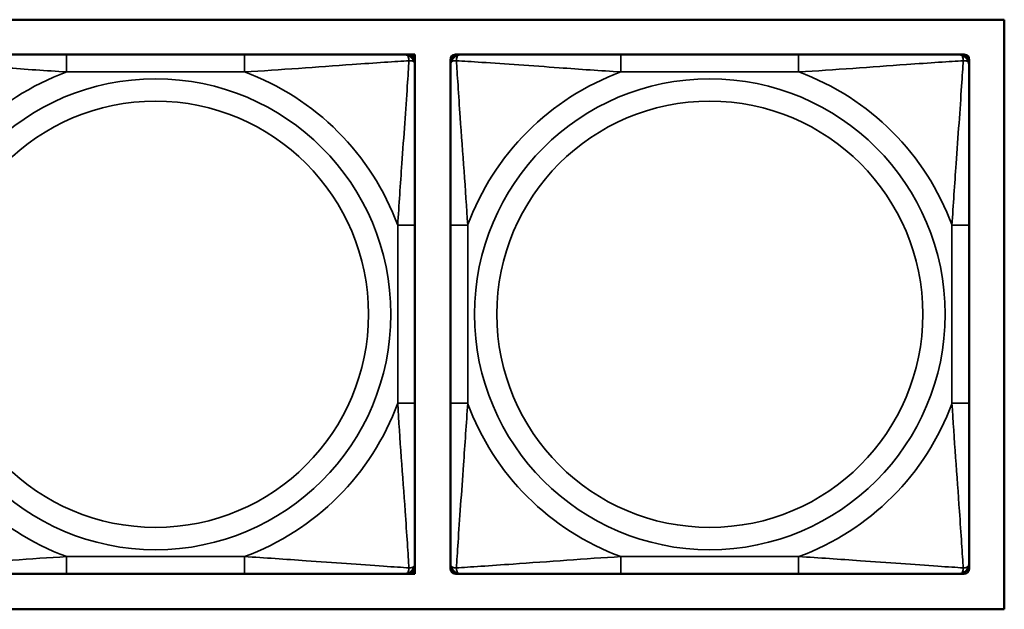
# Model space of a CAD drawing. Header units: inches. Extents: x 23.7 to 69.9, y 6 to 64.2.
# Tile 60 of 158: x 48.782 to 49.903, y 18.537 to 19.207. Entities that reach past the tile are written whole.
import ezdxf

# ---------------------------------------------------------------- set-up
doc = ezdxf.new("R2010")
doc.units = ezdxf.units.IN
doc.header["$MEASUREMENT"] = 0
doc.layers.add('Visible (ANSI)', color=7, linetype='Continuous', lineweight=50)
doc.layers.add('Visible Narrow (ANSI)', color=7, linetype='Continuous', lineweight=35)

msp = doc.modelspace()

# ---------------------------------------------------------------- linework, layer by layer
at = {"layer": 'Visible (ANSI)'}
for p, q in [((47.3345, 19.2071), (49.9027, 19.2071)), ((49.9027, 19.2071), (49.9027, 18.5366)), ((49.0379, 19.1674), (48.8356, 19.1674)), ((49.2202, 19.1674), (49.2261, 19.1674)), ((49.2261, 19.1674), (49.232, 19.1674)), ((49.232, 19.1674), (49.232, 19.1615)), ((49.2782, 19.1674), (49.2841, 19.1674)), ((49.6687, 19.1674), (49.4664, 19.1674)), ((49.851, 19.1674), (49.857, 19.1674)), ((49.232, 19.1615), (49.232, 19.1556)), ((49.2723, 19.1556), (49.2723, 19.1615)), ((49.8629, 19.1615), (49.8629, 19.1556)), ((49.232, 18.771), (49.232, 18.9733)), ((49.2723, 18.9733), (49.2723, 18.771)), ((49.8629, 18.771), (49.8629, 18.9733)), ((49.232, 18.5887), (49.232, 18.5828)), ((49.232, 18.5828), (49.232, 18.5768)), ((49.2723, 18.5828), (49.2723, 18.5887)), ((49.8629, 18.5887), (49.8629, 18.5828)), ((48.8356, 18.5768), (49.0379, 18.5768)), ((49.2261, 18.5768), (49.2202, 18.5768)), ((49.232, 18.5768), (49.2261, 18.5768)), ((49.2841, 18.5768), (49.2782, 18.5768)), ((49.4664, 18.5768), (49.6687, 18.5768)), ((49.857, 18.5768), (49.851, 18.5768)), ((49.9027, 18.5366), (47.3345, 18.5366))]:
    msp.add_line(p, q, dxfattribs=at)
for centre, radius, start, end in [((49.2202, 19.1556), 0.0118, 0, 90), ((49.2261, 19.1615), 0.00591, 0, 90), ((49.2782, 19.1615), 0.00591, 90, 180), ((49.2841, 19.1556), 0.0118, 90, 180), ((49.851, 19.1556), 0.0118, 0, 90), ((49.857, 19.1615), 0.00591, 0, 90), ((49.2202, 18.5887), 0.0118, 270, 0), ((49.2261, 18.5828), 0.00591, 270, 0), ((49.2841, 18.5887), 0.0118, 180, 270), ((49.2782, 18.5828), 0.00591, 180, 270), ((49.851, 18.5887), 0.0118, 270, 0), ((49.857, 18.5828), 0.00591, 270, 0)]:
    msp.add_arc(centre, radius, start, end, dxfattribs=at)
for points, knots in [([(48.8356, 19.1674), (48.812, 19.1674), (48.788, 19.1674), (48.7646, 19.1674), (48.7339, 19.1674), (48.7031, 19.1674), (48.6798, 19.1674), (48.6678, 19.1674), (48.6582, 19.1674), (48.6533, 19.1674)], [0.2569537, 0.2569537, 0.2569537, 0.2569537, 0.4371919, 0.4371919, 0.4371919, 0.6739428, 0.6739428, 0.6739428, 0.7963818, 0.7963818, 0.7963818, 0.7963818]), ([(49.2202, 19.1674), (49.2145, 19.1674), (49.202, 19.1674), (49.1868, 19.1674), (49.1634, 19.1674), (49.1342, 19.1674), (49.1052, 19.1674), (49.083, 19.1674), (49.0603, 19.1674), (49.0379, 19.1674)], [-0.7968224, -0.7968224, -0.7968224, -0.7968224, -0.6514613, -0.6514613, -0.6514613, -0.427691, -0.427691, -0.427691, -0.2569517, -0.2569517, -0.2569517, -0.2569517]), ([(49.4664, 19.1674), (49.4428, 19.1674), (49.4188, 19.1674), (49.3954, 19.1674), (49.3647, 19.1674), (49.3339, 19.1674), (49.3106, 19.1674), (49.2986, 19.1674), (49.289, 19.1674), (49.2841, 19.1674)], [0.2569537, 0.2569537, 0.2569537, 0.2569537, 0.4371919, 0.4371919, 0.4371919, 0.6739428, 0.6739428, 0.6739428, 0.7963818, 0.7963818, 0.7963818, 0.7963818]), ([(49.851, 19.1674), (49.8453, 19.1674), (49.8328, 19.1674), (49.8176, 19.1674), (49.7942, 19.1674), (49.7651, 19.1674), (49.736, 19.1674), (49.7138, 19.1674), (49.6911, 19.1674), (49.6687, 19.1674)], [-0.7968224, -0.7968224, -0.7968224, -0.7968224, -0.6514613, -0.6514613, -0.6514613, -0.427691, -0.427691, -0.427691, -0.2569517, -0.2569517, -0.2569517, -0.2569517]), ([(49.232, 18.9733), (49.232, 18.9969), (49.232, 19.0209), (49.232, 19.0443), (49.232, 19.075), (49.232, 19.1058), (49.232, 19.1291), (49.232, 19.1411), (49.232, 19.1507), (49.232, 19.1556)], [0.2569537, 0.2569537, 0.2569537, 0.2569537, 0.4371919, 0.4371919, 0.4371919, 0.6739428, 0.6739428, 0.6739428, 0.7963818, 0.7963818, 0.7963818, 0.7963818]), ([(49.2723, 19.1556), (49.2723, 19.1499), (49.2723, 19.1374), (49.2723, 19.1221), (49.2723, 19.0987), (49.2723, 19.0696), (49.2723, 19.0405), (49.2723, 19.0183), (49.2723, 18.9957), (49.2723, 18.9733)], [-0.7968224, -0.7968224, -0.7968224, -0.7968224, -0.6514613, -0.6514613, -0.6514613, -0.427691, -0.427691, -0.427691, -0.2569517, -0.2569517, -0.2569517, -0.2569517]), ([(49.8629, 18.9733), (49.8629, 18.9969), (49.8629, 19.0209), (49.8629, 19.0443), (49.8629, 19.075), (49.8629, 19.1058), (49.8629, 19.1291), (49.8629, 19.1411), (49.8629, 19.1507), (49.8629, 19.1556)], [0.2569537, 0.2569537, 0.2569537, 0.2569537, 0.4371919, 0.4371919, 0.4371919, 0.6739428, 0.6739428, 0.6739428, 0.7963818, 0.7963818, 0.7963818, 0.7963818]), ([(49.232, 18.5887), (49.232, 18.5944), (49.232, 18.6069), (49.232, 18.6221), (49.232, 18.6455), (49.232, 18.6747), (49.232, 18.7037), (49.232, 18.7259), (49.232, 18.7486), (49.232, 18.771)], [-0.7968224, -0.7968224, -0.7968224, -0.7968224, -0.6514613, -0.6514613, -0.6514613, -0.427691, -0.427691, -0.427691, -0.2569517, -0.2569517, -0.2569517, -0.2569517]), ([(49.2723, 18.771), (49.2723, 18.7473), (49.2723, 18.7233), (49.2723, 18.7), (49.2723, 18.6693), (49.2723, 18.6384), (49.2723, 18.6152), (49.2723, 18.6031), (49.2723, 18.5935), (49.2723, 18.5887)], [0.2569537, 0.2569537, 0.2569537, 0.2569537, 0.4371919, 0.4371919, 0.4371919, 0.6739428, 0.6739428, 0.6739428, 0.7963818, 0.7963818, 0.7963818, 0.7963818]), ([(49.8629, 18.5887), (49.8629, 18.5944), (49.8629, 18.6069), (49.8629, 18.6221), (49.8629, 18.6455), (49.8629, 18.6747), (49.8629, 18.7037), (49.8629, 18.7259), (49.8629, 18.7486), (49.8629, 18.771)], [-0.7968224, -0.7968224, -0.7968224, -0.7968224, -0.6514613, -0.6514613, -0.6514613, -0.427691, -0.427691, -0.427691, -0.2569517, -0.2569517, -0.2569517, -0.2569517]), ([(48.6533, 18.5768), (48.659, 18.5768), (48.6715, 18.5768), (48.6867, 18.5768), (48.7102, 18.5768), (48.7393, 18.5768), (48.7684, 18.5768), (48.7906, 18.5768), (48.8132, 18.5768), (48.8356, 18.5768)], [-0.7968224, -0.7968224, -0.7968224, -0.7968224, -0.6514613, -0.6514613, -0.6514613, -0.427691, -0.427691, -0.427691, -0.2569517, -0.2569517, -0.2569517, -0.2569517]), ([(49.0379, 18.5768), (49.0616, 18.5768), (49.0856, 18.5768), (49.1089, 18.5768), (49.1396, 18.5768), (49.1705, 18.5768), (49.1937, 18.5768), (49.2058, 18.5768), (49.2154, 18.5768), (49.2202, 18.5768)], [0.2569537, 0.2569537, 0.2569537, 0.2569537, 0.4371919, 0.4371919, 0.4371919, 0.6739428, 0.6739428, 0.6739428, 0.7963818, 0.7963818, 0.7963818, 0.7963818]), ([(49.2841, 18.5768), (49.2899, 18.5768), (49.3023, 18.5768), (49.3176, 18.5768), (49.341, 18.5768), (49.3701, 18.5768), (49.3992, 18.5768), (49.4214, 18.5768), (49.444, 18.5768), (49.4664, 18.5768)], [-0.7968224, -0.7968224, -0.7968224, -0.7968224, -0.6514613, -0.6514613, -0.6514613, -0.427691, -0.427691, -0.427691, -0.2569517, -0.2569517, -0.2569517, -0.2569517]), ([(49.6687, 18.5768), (49.6924, 18.5768), (49.7164, 18.5768), (49.7397, 18.5768), (49.7704, 18.5768), (49.8013, 18.5768), (49.8245, 18.5768), (49.8366, 18.5768), (49.8462, 18.5768), (49.851, 18.5768)], [0.2569537, 0.2569537, 0.2569537, 0.2569537, 0.4371919, 0.4371919, 0.4371919, 0.6739428, 0.6739428, 0.6739428, 0.7963818, 0.7963818, 0.7963818, 0.7963818])]:
    msp.add_open_spline(points, degree=3, knots=knots, dxfattribs=at)
at = {"layer": 'Visible Narrow (ANSI)'}
for p, q in [((48.8356, 19.1674), (48.8356, 19.1477)), ((49.0379, 19.1674), (49.0379, 19.1477)), ((49.4664, 19.1674), (49.4664, 19.1477)), ((49.6687, 19.1674), (49.6687, 19.1477)), ((48.8356, 19.1477), (49.0379, 19.1477)), ((49.4664, 19.1477), (49.6687, 19.1477)), ((49.2124, 18.9733), (49.2124, 18.771)), ((49.232, 18.9733), (49.2124, 18.9733)), ((49.2723, 18.9733), (49.292, 18.9733)), ((49.292, 18.771), (49.292, 18.9733)), ((49.8432, 18.9733), (49.8432, 18.771)), ((49.8629, 18.9733), (49.8432, 18.9733)), ((49.232, 18.771), (49.2124, 18.771)), ((49.2723, 18.771), (49.292, 18.771)), ((49.8629, 18.771), (49.8432, 18.771)), ((49.0379, 18.5965), (48.8356, 18.5965)), ((48.8356, 18.5768), (48.8356, 18.5965)), ((49.0379, 18.5768), (49.0379, 18.5965)), ((49.6687, 18.5965), (49.4664, 18.5965)), ((49.4664, 18.5768), (49.4664, 18.5965)), ((49.6687, 18.5768), (49.6687, 18.5965))]:
    msp.add_line(p, q, dxfattribs=at)
for centre, radius in [((48.9368, 18.8721), 0.2678), ((49.5676, 18.8721), 0.2678), ((48.9368, 18.8721), 0.2424), ((49.5676, 18.8721), 0.2424)]:
    msp.add_circle(centre, radius, dxfattribs=at)
for centre, start, end in [((48.9368, 18.8721), 110.1547, 159.8453), ((48.9368, 18.8721), 20.1547, 69.8453), ((49.5676, 18.8721), 110.1547, 159.8453), ((49.5676, 18.8721), 20.1547, 69.8453), ((48.9368, 18.8721), 200.1547, 249.8453), ((48.9368, 18.8721), 290.1547, 339.8453), ((49.5676, 18.8721), 200.1547, 249.8453), ((49.5676, 18.8721), 290.1547, 339.8453)]:
    msp.add_arc(centre, 0.2936, start, end, dxfattribs=at)
for points, knots in [([(49.2202, 19.1674), (49.2208, 19.1674), (49.2213, 19.1673), (49.2222, 19.1671), (49.2225, 19.1669), (49.2231, 19.1665), (49.2233, 19.1663), (49.2236, 19.166), (49.2238, 19.1659), (49.2241, 19.1655), (49.2243, 19.1652), (49.2247, 19.1643), (49.2249, 19.1636), (49.2252, 19.1621), (49.2252, 19.1614), (49.2252, 19.1605)], [-0.0532704, -0.0532704, -0.0532704, -0.0532704, -0.04377373, -0.04377373, -0.03521335, -0.03521335, -0.02986312, -0.02986312, -0.02651922, -0.02651922, -0.01983142, -0.01983142, -0.00913095, -0.00913095, 0.00023197, 0.00023197, 0.00023197, 0.00023197]), ([(49.2792, 19.1605), (49.2791, 19.1614), (49.2792, 19.1621), (49.2794, 19.1636), (49.2796, 19.1643), (49.2801, 19.1652), (49.2803, 19.1655), (49.2806, 19.1659), (49.2807, 19.166), (49.281, 19.1663), (49.2812, 19.1665), (49.2818, 19.1669), (49.2822, 19.1671), (49.2831, 19.1673), (49.2836, 19.1674), (49.2841, 19.1674)], [-0.00023197, -0.00023197, -0.00023197, -0.00023197, 0.00913095, 0.00913095, 0.01983142, 0.01983142, 0.02651922, 0.02651922, 0.02986312, 0.02986312, 0.03521335, 0.03521335, 0.04377373, 0.04377373, 0.0532704, 0.0532704, 0.0532704, 0.0532704]), ([(49.851, 19.1674), (49.8516, 19.1674), (49.8521, 19.1673), (49.853, 19.1671), (49.8534, 19.1669), (49.8539, 19.1665), (49.8541, 19.1663), (49.8545, 19.166), (49.8546, 19.1659), (49.8549, 19.1655), (49.8551, 19.1652), (49.8555, 19.1643), (49.8557, 19.1636), (49.856, 19.1621), (49.856, 19.1614), (49.856, 19.1605)], [-0.0532704, -0.0532704, -0.0532704, -0.0532704, -0.04377373, -0.04377373, -0.03521335, -0.03521335, -0.02986312, -0.02986312, -0.02651922, -0.02651922, -0.01983142, -0.01983142, -0.00913095, -0.00913095, 0.00023197, 0.00023197, 0.00023197, 0.00023197]), ([(48.6483, 19.1605), (48.656, 19.1601), (48.666, 19.1594), (48.703, 19.1569), (48.7348, 19.1547), (48.789, 19.1508), (48.8122, 19.1491), (48.8356, 19.1477)], [-0.7478145, -0.7478145, -0.7478145, -0.7478145, -0.6493253, -0.6493253, -0.427691, -0.427691, -0.2569537, -0.2569537, -0.2569537, -0.2569537]), ([(49.0379, 19.1477), (49.0784, 19.1501), (49.1208, 19.1534), (49.1864, 19.158), (49.2108, 19.1596), (49.2252, 19.1605)], [0.2569517, 0.2569517, 0.2569517, 0.2569517, 0.5559983, 0.5559983, 0.7482818, 0.7482818, 0.7482818, 0.7482818]), ([(49.2252, 19.1605), (49.2247, 19.1529), (49.2241, 19.1429), (49.2216, 19.1058), (49.2193, 19.0741), (49.2154, 19.0199), (49.2138, 18.9966), (49.2124, 18.9733)], [-0.7478145, -0.7478145, -0.7478145, -0.7478145, -0.6493253, -0.6493253, -0.427691, -0.427691, -0.2569537, -0.2569537, -0.2569537, -0.2569537]), ([(49.2252, 19.1605), (49.226, 19.1606), (49.2268, 19.1605), (49.2282, 19.1603), (49.2289, 19.1601), (49.2298, 19.1596), (49.2301, 19.1594), (49.2305, 19.1591), (49.2307, 19.159), (49.231, 19.1587), (49.2312, 19.1585), (49.2315, 19.1579), (49.2317, 19.1575), (49.232, 19.1566), (49.232, 19.1561), (49.232, 19.1556)], [-0.00023197, -0.00023197, -0.00023197, -0.00023197, 0.00913095, 0.00913095, 0.01983142, 0.01983142, 0.02651922, 0.02651922, 0.02986312, 0.02986312, 0.03521335, 0.03521335, 0.04377373, 0.04377373, 0.0532704, 0.0532704, 0.0532704, 0.0532704]), ([(49.2723, 19.1556), (49.2723, 19.1561), (49.2724, 19.1566), (49.2726, 19.1575), (49.2728, 19.1579), (49.2732, 19.1585), (49.2734, 19.1587), (49.2737, 19.159), (49.2738, 19.1591), (49.2742, 19.1594), (49.2745, 19.1596), (49.2755, 19.1601), (49.2761, 19.1603), (49.2776, 19.1605), (49.2783, 19.1606), (49.2792, 19.1605)], [-0.0532704, -0.0532704, -0.0532704, -0.0532704, -0.04377373, -0.04377373, -0.03521335, -0.03521335, -0.02986312, -0.02986312, -0.02651922, -0.02651922, -0.01983142, -0.01983142, -0.00913095, -0.00913095, 0.00023197, 0.00023197, 0.00023197, 0.00023197]), ([(49.2792, 19.1605), (49.2868, 19.1601), (49.2968, 19.1594), (49.3339, 19.1569), (49.3656, 19.1547), (49.4198, 19.1508), (49.4431, 19.1491), (49.4664, 19.1477)], [-0.7478145, -0.7478145, -0.7478145, -0.7478145, -0.6493253, -0.6493253, -0.427691, -0.427691, -0.2569537, -0.2569537, -0.2569537, -0.2569537]), ([(49.292, 18.9733), (49.2896, 19.0137), (49.2863, 19.0561), (49.2817, 19.1218), (49.2801, 19.1462), (49.2792, 19.1605)], [0.2569517, 0.2569517, 0.2569517, 0.2569517, 0.5559983, 0.5559983, 0.7482818, 0.7482818, 0.7482818, 0.7482818]), ([(49.6687, 19.1477), (49.7092, 19.1501), (49.7516, 19.1534), (49.8172, 19.158), (49.8416, 19.1596), (49.856, 19.1605)], [0.2569517, 0.2569517, 0.2569517, 0.2569517, 0.5559983, 0.5559983, 0.7482818, 0.7482818, 0.7482818, 0.7482818]), ([(49.856, 19.1605), (49.8555, 19.1529), (49.8549, 19.1429), (49.8524, 19.1058), (49.8501, 19.0741), (49.8462, 19.0199), (49.8446, 18.9966), (49.8432, 18.9733)], [-0.7478145, -0.7478145, -0.7478145, -0.7478145, -0.6493253, -0.6493253, -0.427691, -0.427691, -0.2569537, -0.2569537, -0.2569537, -0.2569537]), ([(49.856, 19.1605), (49.8568, 19.1606), (49.8576, 19.1605), (49.859, 19.1603), (49.8597, 19.1601), (49.8606, 19.1596), (49.8609, 19.1594), (49.8614, 19.1591), (49.8615, 19.159), (49.8618, 19.1587), (49.862, 19.1585), (49.8624, 19.1579), (49.8625, 19.1575), (49.8628, 19.1566), (49.8629, 19.1561), (49.8629, 19.1556)], [-0.00023197, -0.00023197, -0.00023197, -0.00023197, 0.00913095, 0.00913095, 0.01983142, 0.01983142, 0.02651922, 0.02651922, 0.02986312, 0.02986312, 0.03521335, 0.03521335, 0.04377373, 0.04377373, 0.0532704, 0.0532704, 0.0532704, 0.0532704]), ([(49.2124, 18.771), (49.2147, 18.7305), (49.218, 18.6881), (49.2227, 18.6225), (49.2243, 18.5981), (49.2252, 18.5837)], [0.2569517, 0.2569517, 0.2569517, 0.2569517, 0.5559983, 0.5559983, 0.7482818, 0.7482818, 0.7482818, 0.7482818]), ([(49.2792, 18.5837), (49.2796, 18.5914), (49.2803, 18.6014), (49.2828, 18.6384), (49.2851, 18.6701), (49.2889, 18.7244), (49.2906, 18.7476), (49.292, 18.771)], [-0.7478145, -0.7478145, -0.7478145, -0.7478145, -0.6493253, -0.6493253, -0.427691, -0.427691, -0.2569537, -0.2569537, -0.2569537, -0.2569537]), ([(49.8432, 18.771), (49.8456, 18.7305), (49.8489, 18.6881), (49.8535, 18.6225), (49.8551, 18.5981), (49.856, 18.5837)], [0.2569517, 0.2569517, 0.2569517, 0.2569517, 0.5559983, 0.5559983, 0.7482818, 0.7482818, 0.7482818, 0.7482818]), ([(48.8356, 18.5965), (48.7951, 18.5941), (48.7528, 18.5908), (48.6871, 18.5862), (48.6627, 18.5846), (48.6483, 18.5837)], [0.2569517, 0.2569517, 0.2569517, 0.2569517, 0.5559983, 0.5559983, 0.7482818, 0.7482818, 0.7482818, 0.7482818]), ([(49.2252, 18.5837), (49.2175, 18.5842), (49.2075, 18.5848), (49.1705, 18.5873), (49.1388, 18.5896), (49.0845, 18.5935), (49.0613, 18.5951), (49.0379, 18.5965)], [-0.7478145, -0.7478145, -0.7478145, -0.7478145, -0.6493253, -0.6493253, -0.427691, -0.427691, -0.2569537, -0.2569537, -0.2569537, -0.2569537]), ([(49.4664, 18.5965), (49.426, 18.5941), (49.3836, 18.5908), (49.3179, 18.5862), (49.2935, 18.5846), (49.2792, 18.5837)], [0.2569517, 0.2569517, 0.2569517, 0.2569517, 0.5559983, 0.5559983, 0.7482818, 0.7482818, 0.7482818, 0.7482818]), ([(49.856, 18.5837), (49.8484, 18.5842), (49.8383, 18.5848), (49.8013, 18.5873), (49.7696, 18.5896), (49.7153, 18.5935), (49.6921, 18.5951), (49.6687, 18.5965)], [-0.7478145, -0.7478145, -0.7478145, -0.7478145, -0.6493253, -0.6493253, -0.427691, -0.427691, -0.2569537, -0.2569537, -0.2569537, -0.2569537]), ([(49.2252, 18.5837), (49.2252, 18.5829), (49.2252, 18.5821), (49.2249, 18.5807), (49.2247, 18.58), (49.2243, 18.5791), (49.2241, 18.5788), (49.2238, 18.5783), (49.2236, 18.5782), (49.2233, 18.5779), (49.2231, 18.5777), (49.2225, 18.5773), (49.2222, 18.5772), (49.2213, 18.5769), (49.2208, 18.5768), (49.2202, 18.5768)], [-0.00023197, -0.00023197, -0.00023197, -0.00023197, 0.00913095, 0.00913095, 0.01983142, 0.01983142, 0.02651922, 0.02651922, 0.02986312, 0.02986312, 0.03521335, 0.03521335, 0.04377373, 0.04377373, 0.0532704, 0.0532704, 0.0532704, 0.0532704]), ([(49.232, 18.5887), (49.232, 18.5881), (49.232, 18.5876), (49.2317, 18.5867), (49.2315, 18.5863), (49.2312, 18.5858), (49.231, 18.5856), (49.2307, 18.5852), (49.2305, 18.5851), (49.2301, 18.5848), (49.2298, 18.5846), (49.2289, 18.5842), (49.2282, 18.584), (49.2268, 18.5837), (49.226, 18.5837), (49.2252, 18.5837)], [-0.0532704, -0.0532704, -0.0532704, -0.0532704, -0.04377373, -0.04377373, -0.03521335, -0.03521335, -0.02986312, -0.02986312, -0.02651922, -0.02651922, -0.01983142, -0.01983142, -0.00913095, -0.00913095, 0.00023197, 0.00023197, 0.00023197, 0.00023197]), ([(49.2792, 18.5837), (49.2783, 18.5837), (49.2776, 18.5837), (49.2761, 18.584), (49.2755, 18.5842), (49.2745, 18.5846), (49.2742, 18.5848), (49.2738, 18.5851), (49.2737, 18.5852), (49.2734, 18.5856), (49.2732, 18.5858), (49.2728, 18.5863), (49.2726, 18.5867), (49.2724, 18.5876), (49.2723, 18.5881), (49.2723, 18.5887)], [-0.00023197, -0.00023197, -0.00023197, -0.00023197, 0.00913095, 0.00913095, 0.01983142, 0.01983142, 0.02651922, 0.02651922, 0.02986312, 0.02986312, 0.03521335, 0.03521335, 0.04377373, 0.04377373, 0.0532704, 0.0532704, 0.0532704, 0.0532704]), ([(49.2841, 18.5768), (49.2836, 18.5768), (49.2831, 18.5769), (49.2822, 18.5772), (49.2818, 18.5773), (49.2812, 18.5777), (49.281, 18.5779), (49.2807, 18.5782), (49.2806, 18.5783), (49.2803, 18.5788), (49.2801, 18.5791), (49.2796, 18.58), (49.2794, 18.5807), (49.2792, 18.5821), (49.2791, 18.5829), (49.2792, 18.5837)], [-0.0532704, -0.0532704, -0.0532704, -0.0532704, -0.04377373, -0.04377373, -0.03521335, -0.03521335, -0.02986312, -0.02986312, -0.02651922, -0.02651922, -0.01983142, -0.01983142, -0.00913095, -0.00913095, 0.00023197, 0.00023197, 0.00023197, 0.00023197]), ([(49.856, 18.5837), (49.856, 18.5829), (49.856, 18.5821), (49.8557, 18.5807), (49.8555, 18.58), (49.8551, 18.5791), (49.8549, 18.5788), (49.8546, 18.5783), (49.8545, 18.5782), (49.8541, 18.5779), (49.8539, 18.5777), (49.8534, 18.5773), (49.853, 18.5772), (49.8521, 18.5769), (49.8516, 18.5768), (49.851, 18.5768)], [-0.00023197, -0.00023197, -0.00023197, -0.00023197, 0.00913095, 0.00913095, 0.01983142, 0.01983142, 0.02651922, 0.02651922, 0.02986312, 0.02986312, 0.03521335, 0.03521335, 0.04377373, 0.04377373, 0.0532704, 0.0532704, 0.0532704, 0.0532704]), ([(49.8629, 18.5887), (49.8629, 18.5881), (49.8628, 18.5876), (49.8625, 18.5867), (49.8624, 18.5863), (49.862, 18.5858), (49.8618, 18.5856), (49.8615, 18.5852), (49.8614, 18.5851), (49.8609, 18.5848), (49.8606, 18.5846), (49.8597, 18.5842), (49.859, 18.584), (49.8576, 18.5837), (49.8568, 18.5837), (49.856, 18.5837)], [-0.0532704, -0.0532704, -0.0532704, -0.0532704, -0.04377373, -0.04377373, -0.03521335, -0.03521335, -0.02986312, -0.02986312, -0.02651922, -0.02651922, -0.01983142, -0.01983142, -0.00913095, -0.00913095, 0.00023197, 0.00023197, 0.00023197, 0.00023197])]:
    msp.add_open_spline(points, degree=3, knots=knots, dxfattribs=at)

doc.saveas('drawing.dxf')
